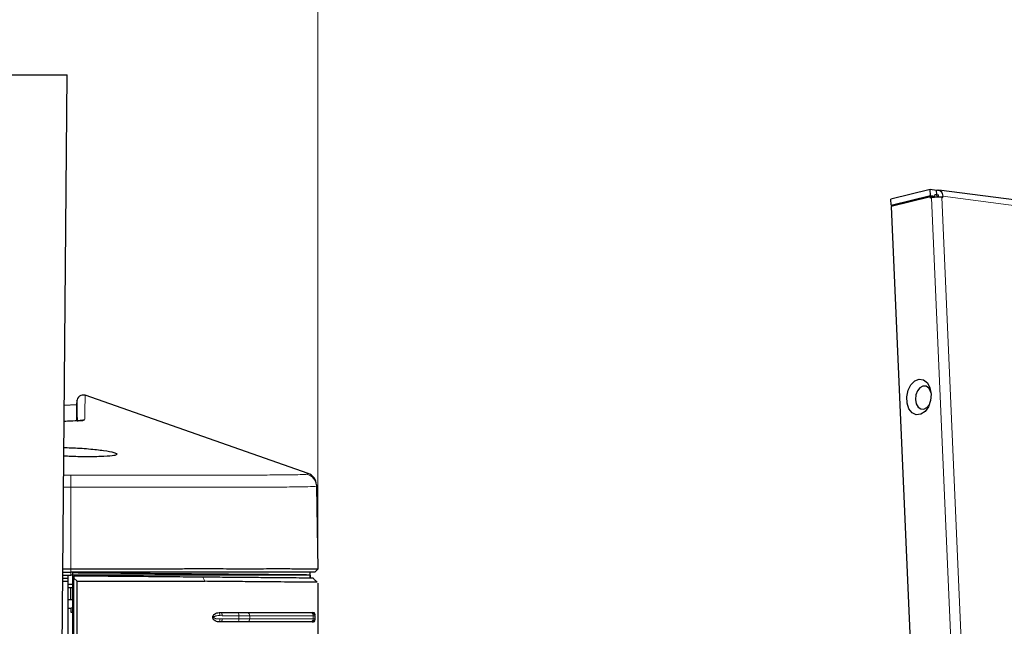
# Paper-space layout 'Sheet2' of a CAD drawing. Header units: millimetres. Extents: x 0 to 1118, y 0 to 864.
# Tile 58 of 79: x 842 to 882, y 292 to 316. Entities that reach past the tile are written whole.
import ezdxf

# ---------------------------------------------------------------- set-up
doc = ezdxf.new("R2010")
doc.units = ezdxf.units.MM
doc.styles.add('SLDTEXTSTYLE0', font='TXT', dxfattribs={"width": 0.75})
doc.dimstyles.new('SLDDIMSTYLE12', dxfattribs={"dimtxt": 3.175, "dimasz": 3.302, "dimexe": 0, "dimexo": 0.0625, "dimgap": 0.79375, "dimtad": 0, "dimtih": 1, "dimtoh": 1, "dimdec": 4, "dimlfac": 4, "dimzin": 12, "dimdsep": 46, "dimtxsty": 'SLDTEXTSTYLE0', "dimsah": 1, "dimcen": 0.09, "dimadec": 0, "dimazin": 3, "dimtfac": 1, "dimtdec": 0, "dimtofl": 0, "dimtmove": 0, "dimatfit": 3, "dimfxl": 1, "dimfrac": 2, "dimtolj": 1, "dimtzin": 12, "dimarcsym": 0})

# ---------------------------------------------------------------- blocks, each defined once
blk = doc.blocks.new('_D_31')
at = {"color": 7, "linetype": 'Continuous', "lineweight": 0}
for p, q in [((854.529, 294.836), (854.529, 351.317)), ((925.108, 227.268), (978.578, 227.268))]:
    blk.add_line(p, q, dxfattribs=at)
at = {"color": 7, "linetype": 'Continuous', "lineweight": 18}
for start, end in [(48.89227, 90), (0, 45.3796)]:
    blk.add_arc((854.529, 227.268), 120.874, start, end, dxfattribs=at)
for points in [[(854.529, 348.142), (857.824, 347.589), (857.837, 348.605)], [(975.403, 227.268), (975.866, 230.576), (974.85, 230.562)]]:
    blk.add_solid(points, dxfattribs=at)
at = {"color": 7, "linetype": 'Continuous', "lineweight": 18, "insert": (933.607, 317.396), "char_height": 3.175, "attachment_point": 1, "style": 'SLDTEXTSTYLE0'}
blk.add_mtext('90°', dxfattribs=at)

psp = doc.layouts.new('Sheet2')

# ---------------------------------------------------------------- linework, layer by layer
at = {"color": 7, "linetype": 'Continuous', "lineweight": 25}
for p, q in [((819.373482, 314.142598), (844.373482, 314.142598)), ((843.764962, 244.413129), (844.373482, 314.142598)), ((879.306172, 309.494698), (877.710374, 309.107604)), ((877.721067, 308.862173), (879.316865, 309.249268)), ((879.562663, 309.461331), (879.306172, 309.494698)), ((879.316865, 309.249268), (879.306172, 309.494698)), ((879.316865, 309.249268), (879.500074, 309.225434)), ((879.369102, 309.193664), (879.500074, 309.225434)), ((879.565841, 309.290992), (879.497935, 309.27452)), ((879.500074, 309.225434), (879.497935, 309.27452)), ((879.596616, 309.469568), (879.562663, 309.461331)), ((879.570109, 309.290437), (879.562663, 309.461331)), ((879.565841, 309.290992), (879.570406, 309.18622)), ((879.565841, 309.290992), (879.639124, 309.281459)), ((879.643204, 309.187826), (879.639124, 309.281459)), ((924.607431, 303.623821), (879.648149, 309.472544)), ((879.815306, 309.175381), (879.813168, 309.224467)), ((877.721067, 308.862173), (877.710374, 309.107604)), ((877.854177, 308.844857), (877.721067, 308.862173)), ((879.319004, 309.200182), (877.723206, 308.813087)), ((877.723206, 308.813087), (879.481221, 268.464305)), ((879.321143, 309.151095), (879.319004, 309.200182)), ((879.478646, 309.179414), (879.319004, 309.200182)), ((879.355096, 309.159332), (879.321143, 309.151095)), ((879.778665, 309.180148), (879.815306, 309.175381)), ((844.775987, 300.961687), (844.75256, 300.782066)), ((854.125688, 298.009329), (845.107524, 301.167421)), ((844.75256, 300.782066), (844.256692, 300.759812)), ((844.784689, 300.275768), (844.786366, 300.137365)), ((846.394637, 298.806524), (846.408807, 298.786336)), ((854.46599, 297.493321), (854.524552, 294.138309)), ((844.528841, 294.138309), (844.198907, 294.138309)), ((854.403841, 294.017598), (854.524552, 294.138309)), ((844.195672, 293.767598), (844.403841, 293.767598)), ((844.403841, 293.88278), (844.196677, 293.88278)), ((844.196763, 293.892598), (844.528841, 293.892598)), ((844.197854, 294.017598), (844.528841, 294.017598)), ((844.403841, 293.892598), (844.403841, 293.88278)), ((844.403841, 293.88278), (844.403841, 293.767598)), ((844.403841, 293.767598), (844.403841, 293.642598)), ((844.592959, 293.979307), (844.592959, 293.97931)), ((844.592959, 293.979307), (844.592959, 293.854307)), ((844.592959, 293.854307), (844.592959, 220.267598)), ((844.655459, 293.853762), (844.655459, 293.767521)), ((844.655459, 293.767521), (844.778163, 293.642542)), ((844.655459, 290.622958), (844.655459, 293.767521)), ((854.216341, 293.895325), (854.216341, 294.017598)), ((854.216341, 293.895325), (854.216341, 293.770325)), ((854.216351, 293.767598), (854.216351, 293.895331)), ((844.194581, 293.642598), (844.403841, 293.642598)), ((844.403841, 293.642598), (844.403841, 290.592295)), ((844.592959, 293.517598), (844.403841, 293.517598)), ((844.403841, 293.393689), (844.528841, 293.393689)), ((844.528841, 292.893689), (844.528841, 293.393689)), ((844.528841, 293.393689), (844.592959, 293.393689)), ((844.778163, 290.627326), (844.778163, 293.642542)), ((854.528841, 293.56583), (854.528841, 283.102796)), ((844.528841, 292.893689), (844.403841, 292.893689)), ((844.592959, 292.893689), (844.528841, 292.893689)), ((844.403841, 292.549694), (844.528841, 292.549694)), ((844.497367, 292.549694), (844.592959, 292.587403)), ((844.528841, 292.549694), (844.528841, 292.392598)), ((844.528841, 292.392598), (844.592959, 292.392598)), ((850.52945, 292.372728), (850.607776, 292.372728)), ((850.607776, 292.372728), (851.285404, 292.372728)), ((851.285404, 292.372728), (851.679645, 292.372728)), ((854.223094, 292.372728), (854.29184, 292.372728)), ((854.29184, 292.372728), (854.374588, 292.372728)), ((854.374588, 292.372728), (854.380195, 292.367194)), ((854.41684, 292.122728), (854.41684, 292.247728)), ((850.607776, 291.997728), (850.52945, 291.997728)), ((851.285404, 291.997728), (850.607776, 291.997728)), ((851.679645, 291.997728), (851.285404, 291.997728)), ((854.29184, 291.997728), (854.223094, 291.997728)), ((854.374588, 291.997728), (854.29184, 291.997728))]:
    psp.add_line(p, q, dxfattribs=at)
at = {"color": 7, "linetype": 'Continuous', "lineweight": 18}
for p, q in [((879.813168, 309.224467), (924.77245, 303.375744)), ((879.355096, 309.159332), (881.108834, 268.908721)), ((881.532403, 268.929537), (879.778665, 309.180148)), ((844.232088, 297.940468), (844.53031, 297.940463)), ((844.528841, 297.452097), (844.227828, 297.452322)), ((844.528841, 297.452097), (844.528841, 294.138309)), ((844.528841, 294.017598), (844.528841, 294.138309)), ((844.528841, 293.892598), (844.528841, 294.017598)), ((849.871559, 293.808242), (849.95319, 293.640497)), ((850.650528, 292.247728), (850.554038, 292.25145)), ((850.554038, 292.119006), (850.650528, 292.122728)), ((851.328156, 292.247728), (850.650528, 292.247728)), ((850.650528, 292.122728), (851.328156, 292.122728)), ((851.328156, 292.122728), (851.328156, 292.247728)), ((851.766202, 292.247728), (851.328156, 292.247728)), ((851.328156, 292.122728), (851.766202, 292.122728)), ((851.766202, 292.122728), (851.766202, 292.247728)), ((854.340455, 292.122728), (854.340455, 292.247728)), ((854.41684, 292.247728), (854.340455, 292.247728)), ((854.340455, 292.122728), (854.41684, 292.122728))]:
    psp.add_line(p, q, dxfattribs=at)
at = {"color": 7, "linetype": 'Continuous', "lineweight": 25, "flags": 128}
for points in [[(879.596616, 309.469568), (879.636607, 309.473549), (879.675553, 309.46606), (879.711959, 309.447387), (879.744426, 309.418248), (879.771706, 309.379764), (879.79275, 309.333412), (879.80675, 309.280975), (879.813168, 309.224467)], [(879.340781, 301.219075), (879.318738, 300.953898), (879.233181, 300.708405), (879.095666, 300.515753), (878.924764, 300.401959), (878.743557, 300.382393), (878.576518, 300.459697), (878.446206, 300.62343), (878.37022, 300.85148), (878.358824, 301.113047), (878.413555, 301.372805), (878.527023, 301.595672), (878.683903, 301.751549), (878.863007, 301.819384), (879.040146, 301.790015), (879.191397, 301.667409), (879.296333, 301.468124), (879.340781, 301.219075)], [(879.336452, 301.278281), (879.321895, 301.326558), (879.245382, 301.460882), (879.136333, 301.536583), (879.01135, 301.542137), (878.88946, 301.476699), (878.78922, 301.35023), (878.725891, 301.181985), (878.709113, 300.997577), (878.741441, 300.82508), (878.817954, 300.690757), (878.927003, 300.615055), (879.051986, 300.609501), (879.173876, 300.67494), (879.274116, 300.801408), (879.274508, 300.802117)]]:
    psp.add_lwpolyline(points, dxfattribs=at)
at = {"color": 7, "linetype": 'Continuous', "lineweight": 18, "flags": 128}
for points in [[(844.528841, 297.452097), (844.529107, 297.541793), (844.529365, 297.628284), (844.529605, 297.708754), (844.52982, 297.780584), (844.530004, 297.841436), (844.53015, 297.889326), (844.530253, 297.922698), (844.53031, 297.940463)], [(850.607776, 292.372728), (850.616116, 292.370326), (850.624136, 292.363213), (850.631528, 292.351662), (850.638006, 292.336117), (850.643323, 292.317175), (850.647274, 292.295564), (850.649707, 292.272115), (850.650528, 292.247728)], [(850.607776, 291.997728), (850.616116, 292.00013), (850.624136, 292.007243), (850.631528, 292.018795), (850.638006, 292.03434), (850.643323, 292.053282), (850.647274, 292.074893), (850.649707, 292.098342), (850.650528, 292.122728)], [(851.285404, 292.372728), (851.293744, 292.370326), (851.301764, 292.363213), (851.309156, 292.351662), (851.315634, 292.336117), (851.320951, 292.317175), (851.324902, 292.295564), (851.327335, 292.272115), (851.328156, 292.247728)], [(851.328156, 292.122728), (851.327335, 292.098342), (851.324902, 292.074893), (851.320951, 292.053282), (851.315634, 292.03434), (851.309156, 292.018795), (851.301764, 292.007243), (851.293744, 292.00013), (851.285404, 291.997728)]]:
    psp.add_lwpolyline(points, dxfattribs=at)
at = {"color": 7, "linetype": 'Continuous', "lineweight": 25}
for centre, radius, start, end in [((879.632217, 307.840259), 1.347868, 83.7624375, 101.8646092), ((845.024195, 300.931716), 0.25, 70.5610179, 180.7039524), ((853.965173, 297.535767), 0.5, 1, 71.3122853), ((854.29184, 292.247728), 0.125, 0, 90), ((854.29184, 292.122728), 0.125, 270, 0), ((854.29184, 292.088876), 0.125, 315.6294189, 0.0020657), ((854.29184, 292.281581), 0.125, 359.9956057, 44.2305805)]:
    psp.add_arc(centre, radius, start, end, dxfattribs=at)
at = {"color": 7, "linetype": 'Continuous', "lineweight": 18}
for centre, radius, start, end in [((845.036735, 299.923576), 0.250086, 78.6220375, 115.3073347), ((845.036014, 299.921819), 0.25, 78.6192905, 114.0841337), ((853.966101, 297.48458), 0.499966, 1.0018461, 78.7889407), ((849.947775, 291.636408), 0.673711, 56.5078916, 60.7668989), ((849.947775, 292.734049), 0.673711, 299.2331011, 303.4921084), ((850.394088, 292.282154), 0.16287, 349.1338552, 33.7875743), ((850.394088, 292.088303), 0.16287, 326.2124257, 10.8661448), ((851.656155, 292.263994), 0.111243, 351.5921464, 77.8097055), ((851.656155, 292.106463), 0.111243, 282.1902945, 8.4078536), ((854.21915, 292.251431), 0.121362, 358.251725, 88.1378995), ((854.21915, 292.119026), 0.121362, 271.8621005, 1.748275), ((854.294034, 292.280033), 0.122806, 0.0775567, 49.0087547), ((854.294034, 292.090424), 0.122806, 310.9912453, 359.9224433)]:
    psp.add_arc(centre, radius, start, end, dxfattribs=at)
for centre, major_axis, ratio, start_param, end_param in [((850.444735, 292.185228), (0, 0.1875), 0.915825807, 1.36079243, 1.780800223), ((850.487488, 292.185228), (0.171717, 0), 0.363970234, 2.931588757, 3.35159655)]:
    psp.add_ellipse(centre, major_axis=major_axis, ratio=ratio, start_param=start_param, end_param=end_param, dxfattribs=at)
at = {"color": 7, "linetype": 'Continuous', "lineweight": 25}
for points, knots in [([(844.786454, 300.137371), (844.786174, 300.157958), (844.784782, 300.260263), (844.782312, 300.478822), (844.778974, 300.743538), (844.776936, 300.912437), (844.776083, 300.9813), (844.776314, 300.962439), (844.776324, 300.961643)], [0, 0, 0, 0, 0.035813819, 0.177966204, 0.462281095, 0.725339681, 0.988398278, 1, 1, 1, 1]), ([(844.75256, 300.765357), (844.75256, 300.768802), (844.75256, 300.779323), (844.752561, 300.648888), (844.75256, 300.436153), (844.75256, 300.216984), (844.75256, 300.1351)], [0, 0, 0, 0, 0.157882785, 0.482122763, 0.806516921, 1, 1, 1, 1]), ([(845.042478, 300.157936), (845.031955, 300.154832), (845.000084, 300.145429), (844.784162, 300.138596), (844.527941, 300.121162), (844.297914, 300.111468), (844.251017, 300.109492)], [0, 0, 0, 0, 0.171935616, 0.520692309, 0.902280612, 1, 1, 1, 1]), ([(844.786366, 300.137365), (844.842071, 300.140465), (844.995907, 300.149026), (845.022068, 300.156803), (845.038756, 300.161764)], [0, 0, 0, 0, 0.362108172, 1, 1, 1, 1]), ([(844.241788, 299.051998), (844.337378, 299.050817), (844.670887, 299.046695), (845.267298, 299.004754), (845.887001, 298.937525), (846.273723, 298.86525), (846.359212, 298.823729), (846.394637, 298.806524)], [0, 0, 0, 0, 0.097798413, 0.34121526, 0.584604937, 0.82786998, 1, 1, 1, 1]), ([(846.375919, 298.772826), (846.353088, 298.757244), (846.300408, 298.721291), (845.896834, 298.688366), (845.282993, 298.676645), (844.678449, 298.683628), (844.339009, 298.702085), (844.238782, 298.707535)], [0, 0, 0, 0, 0.1823285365, 0.4206994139, 0.6594632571, 0.8994488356, 1, 1, 1, 1]), ([(854.465184, 297.539504), (854.465146, 297.541714), (854.46507, 297.546054), (854.465708, 297.509517), (854.46564, 297.513386), (854.465932, 297.496666), (854.46599, 297.493321)], [0, 0, 0, 0, 0.441484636, 0.867019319, 0.973403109, 1, 1, 1, 1]), ([(854.524552, 294.138309), (854.523263, 294.138332), (854.519396, 294.138401), (854.475363, 294.13879), (854.37493, 294.138896), (854.224427, 294.138651), (854.025387, 294.138319), (853.778285, 294.138177), (853.4839, 294.139063), (853.144239, 294.13977), (852.761319, 294.139807), (852.337098, 294.139197), (851.873562, 294.138332), (851.372619, 294.138264), (850.836811, 294.139115), (850.269275, 294.139772), (849.672941, 294.139807), (849.050781, 294.139159), (848.513234, 294.138376), (847.963475, 294.138227), (847.402284, 294.138437), (846.714417, 294.138782), (846.004782, 294.138916), (845.275061, 294.138572), (844.778042, 294.138397), (844.528841, 294.138309)], [0, 0, 0, 0, 0.022615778, 0.067868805, 0.113121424, 0.158373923, 0.203626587, 0.248879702, 0.294133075, 0.339385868, 0.384638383, 0.429890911, 0.475143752, 0.520397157, 0.565650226, 0.610902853, 0.656155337, 0.701407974, 0.74666106, 0.769276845, 0.81452992, 0.859782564, 0.905035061, 0.95238529, 1, 1, 1, 1]), ([(854.403841, 294.017598), (854.385822, 294.017598), (854.348944, 294.017598), (854.051282, 294.017598), (853.554836, 294.017598), (852.833541, 294.017598), (851.9144, 294.017598), (850.747209, 294.017598), (849.348889, 294.017598), (847.762566, 294.017598), (846.141667, 294.017598), (845.057128, 294.017598), (844.528841, 294.017598)], [0, 0, 0, 0, 0.086359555, 0.176737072, 0.270525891, 0.366998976, 0.46493643, 0.563276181, 0.678163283, 0.790196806, 0.89780323, 1, 1, 1, 1]), ([(854.216341, 293.892598), (854.198632, 293.892598), (854.162389, 293.892598), (853.870583, 293.892598), (853.383487, 293.892598), (852.675724, 293.892598), (851.774283, 293.892598), (850.629091, 293.892598), (849.257409, 293.892598), (847.701118, 293.892598), (846.111067, 293.892598), (845.047081, 293.892598), (844.528841, 293.892598)], [0, 0, 0, 0, 0.086354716, 0.176735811, 0.270509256, 0.367008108, 0.464941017, 0.563257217, 0.67817929, 0.790188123, 0.897806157, 1, 1, 1, 1]), ([(844.656209, 293.978755), (844.645786, 293.978846), (844.624703, 293.97903), (844.60362, 293.979214), (844.592959, 293.979307)], [0, 0, 0, 0, 0.494380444, 1, 1, 1, 1]), ([(849.871559, 293.808242), (849.519412, 293.811315), (848.697662, 293.818486), (847.268008, 293.830962), (845.860953, 293.843242), (844.978061, 293.850946), (844.655459, 293.853762)], [0, 0, 0, 0, 0.222359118, 0.518884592, 0.824204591, 1, 1, 1, 1]), ([(854.216341, 293.895325), (854.215605, 293.895332), (854.211924, 293.895364), (854.131298, 293.896067), (853.821731, 293.898769), (853.201383, 293.904183), (852.329272, 293.911793), (851.24001, 293.921299), (849.953143, 293.93253), (848.516367, 293.945068), (846.959709, 293.958653), (845.652198, 293.970063), (844.880468, 293.976798), (844.656209, 293.978755)], [0, 0, 0, 0, 0.016957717, 0.084877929, 0.19375585, 0.302612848, 0.41146305, 0.52028268, 0.628814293, 0.737351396, 0.846337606, 0.955346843, 1, 1, 1, 1]), ([(854.328849, 293.769343), (854.311781, 293.769492), (854.22769, 293.770226), (853.996942, 293.77224), (853.549067, 293.776148), (852.960846, 293.781282), (852.243091, 293.787546), (851.465385, 293.794332), (850.670825, 293.801266), (850.137979, 293.805917), (849.871559, 293.808242)], [0, 0, 0, 0, 0.037325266, 0.183904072, 0.330476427, 0.477055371, 0.623628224, 0.77020661, 0.885104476, 1, 1, 1, 1]), ([(854.494775, 293.600496), (854.474057, 293.621578), (854.432241, 293.66413), (854.363521, 293.73406), (854.328849, 293.769343)], [0, 0, 0, 0, 0.495456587, 1, 1, 1, 1]), ([(844.778163, 293.642542), (845.050999, 293.64229), (845.876731, 293.64153), (847.252012, 293.641814), (848.721017, 293.642507), (849.582277, 293.641102), (849.95319, 293.640497)], [0, 0, 0, 0, 0.149498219, 0.452452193, 0.764191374, 1, 1, 1, 1]), ([(854.494775, 293.600496), (854.456256, 293.600902), (854.371407, 293.601797), (854.077916, 293.604225), (853.631134, 293.608157), (853.042549, 293.61341), (852.325021, 293.619496), (851.547119, 293.626538), (850.752622, 293.633339), (850.219667, 293.638111), (849.95319, 293.640497)], [0, 0, 0, 0, 0.112360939, 0.247509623, 0.382658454, 0.517807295, 0.652956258, 0.788105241, 0.894052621, 1, 1, 1, 1]), ([(850.276791, 292.146141), (850.276603, 292.146771), (850.272305, 292.161171), (850.268523, 292.18847), (850.274296, 292.213498), (850.276791, 292.224315)], [0, 0, 0, 0, 0.025325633, 0.578727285, 1, 1, 1, 1]), ([(850.276791, 292.224315), (850.27718, 292.225557), (850.282269, 292.241797), (850.30139, 292.277282), (850.353849, 292.327159), (850.434012, 292.365065), (850.497834, 292.37019), (850.52945, 292.372728)], [0, 0, 0, 0, 0.010989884, 0.1436699, 0.343471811, 0.674759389, 1, 1, 1, 1]), ([(850.52945, 291.997728), (850.482685, 292.002744), (850.413602, 292.010152), (850.335349, 292.05928), (850.294886, 292.10126), (850.281847, 292.133601), (850.276791, 292.146141)], [0, 0, 0, 0, 0.47656293, 0.703993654, 0.885218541, 1, 1, 1, 1]), ([(851.679645, 292.372728), (851.960075, 292.372728), (852.638335, 292.372728), (853.538116, 292.372728), (853.992603, 292.372728), (854.223094, 292.372728)], [0, 0, 0, 0, 0.2578380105, 0.623616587, 1, 1, 1, 1]), ([(854.223094, 291.997728), (853.999784, 291.997728), (853.546693, 291.997728), (852.649829, 291.997728), (851.960064, 291.997728), (851.679645, 291.997728)], [0, 0, 0, 0, 0.365779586, 0.742161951, 1, 1, 1, 1]), ([(854.3802, 292.002189), (854.379523, 292.000892), (854.377742, 291.997479), (854.375795, 291.997633), (854.374588, 291.997728)], [0, 0, 0, 0, 0.379883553, 1, 1, 1, 1])]:
    psp.add_open_spline(points, degree=3, knots=knots, dxfattribs=at)
at = {"color": 7, "linetype": 'Continuous', "lineweight": 18}
for points, knots in [([(845.106778, 301.165288), (845.106793, 301.166076), (845.10715, 301.184733), (845.105863, 301.116839), (845.102569, 300.948673), (845.097326, 300.689922), (845.091265, 300.416259), (845.087803, 300.251251), (845.086072, 300.168747)], [0, 0, 0, 0, 0.0104845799, 0.2482513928, 0.4860183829, 0.7429984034, 0.8714979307, 1, 1, 1, 1]), ([(845.086072, 300.168747), (845.086025, 300.168571), (845.085932, 300.168221), (845.085704, 300.167604), (845.085482, 300.16717), (845.085346, 300.166903)], [0, 0, 0, 0, 0.2783606, 0.556723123, 1, 1, 1, 1]), ([(844.53031, 297.940463), (845.064154, 297.939278), (846.131852, 297.936908), (847.6884, 297.935565), (849.153389, 297.935261), (850.489689, 297.936304), (851.654398, 297.938838), (852.62171, 297.942939), (853.359354, 297.948675), (853.794263, 297.95621), (854.015529, 297.964798), (854.04738, 297.971603), (854.063306, 297.975005)], [0, 0, 0, 0, 0.107451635, 0.214905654, 0.322326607, 0.42975713, 0.537082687, 0.644416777, 0.751751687, 0.8590922, 0.929546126, 1, 1, 1, 1]), ([(854.063306, 297.975005), (854.065655, 297.976326), (854.068004, 297.977648), (854.070763, 297.977697), (854.070763, 297.977697)], [0, 0, 0, 0, 0.999968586, 1, 1, 1, 1]), ([(854.070763, 297.977697), (854.070763, 297.977697), (854.073271, 297.979133), (854.087763, 297.986454), (854.093251, 297.989676), (854.129761, 298.00787), (854.126028, 298.00588), (854.124125, 298.004865)], [0, 0, 0, 0, 0.000000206, 0.020241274, 0.127215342, 0.555067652, 1, 1, 1, 1]), ([(854.46599, 297.493321), (854.46599, 297.493321), (854.466071, 297.488688), (854.42502, 297.480771), (854.213089, 297.47025), (853.764656, 297.461499), (853.000244, 297.454909), (851.991122, 297.450286), (850.773114, 297.447461), (849.373675, 297.446298), (847.838404, 297.446591), (846.207279, 297.448219), (845.087662, 297.450527), (844.528846, 297.452097), (844.528841, 297.452097)], [0, 0, 0, 0, 0.000000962, 0.0703048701, 0.140611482, 0.2478894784, 0.3551672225, 0.4625511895, 0.5699284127, 0.6774479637, 0.7849583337, 0.8924809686, 0.999999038, 1, 1, 1, 1]), ([(850.554038, 292.25145), (850.500628, 292.252378), (850.433817, 292.253538), (850.360651, 292.229302), (850.333352, 292.215704), (850.32293, 292.202536), (850.319543, 292.198257)], [0, 0, 0, 0, 0.642681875, 0.803948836, 0.936299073, 1, 1, 1, 1]), ([(850.319543, 292.172199), (850.321561, 292.169411), (850.332109, 292.154839), (850.361682, 292.140501), (850.436728, 292.11695), (850.502367, 292.118101), (850.554038, 292.119006)], [0, 0, 0, 0, 0.04017538, 0.209970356, 0.378088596, 1, 1, 1, 1]), ([(854.340455, 292.247728), (854.115346, 292.247728), (853.658603, 292.247728), (852.927076, 292.247728), (852.282248, 292.247728), (851.994844, 292.247728), (851.766202, 292.247728)], [0, 0, 0, 0, 0.365750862, 0.74210359, 0.794832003, 1, 1, 1, 1]), ([(851.766202, 292.122728), (852.051407, 292.122728), (852.501555, 292.122728), (853.17227, 292.122728), (853.802667, 292.122728), (854.160106, 292.122728), (854.340455, 292.122728)], [0, 0, 0, 0, 0.257739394, 0.406797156, 0.70069387, 1, 1, 1, 1])]:
    psp.add_open_spline(points, degree=3, knots=knots, dxfattribs=at)

# ---------------------------------------------------------------- dimensions: what is measured, and where the dimension line sits
dim = psp.add_angular_dim_2l(base=(966.048346, 273.89389), line1=((880.344185, 227.267598), (923.838497, 227.267598)), line2=((854.528841, 293.56583), (854.528841, 283.102796)), dimstyle='SLDDIMSTYLE12', dxfattribs=at)
dim.commit()
dim.dimension.update_dxf_attribs({"geometry": '_D_31', "text_midpoint": (936.799813, 315.823221), "dimtype": 162})

doc.saveas('drawing.dxf')
